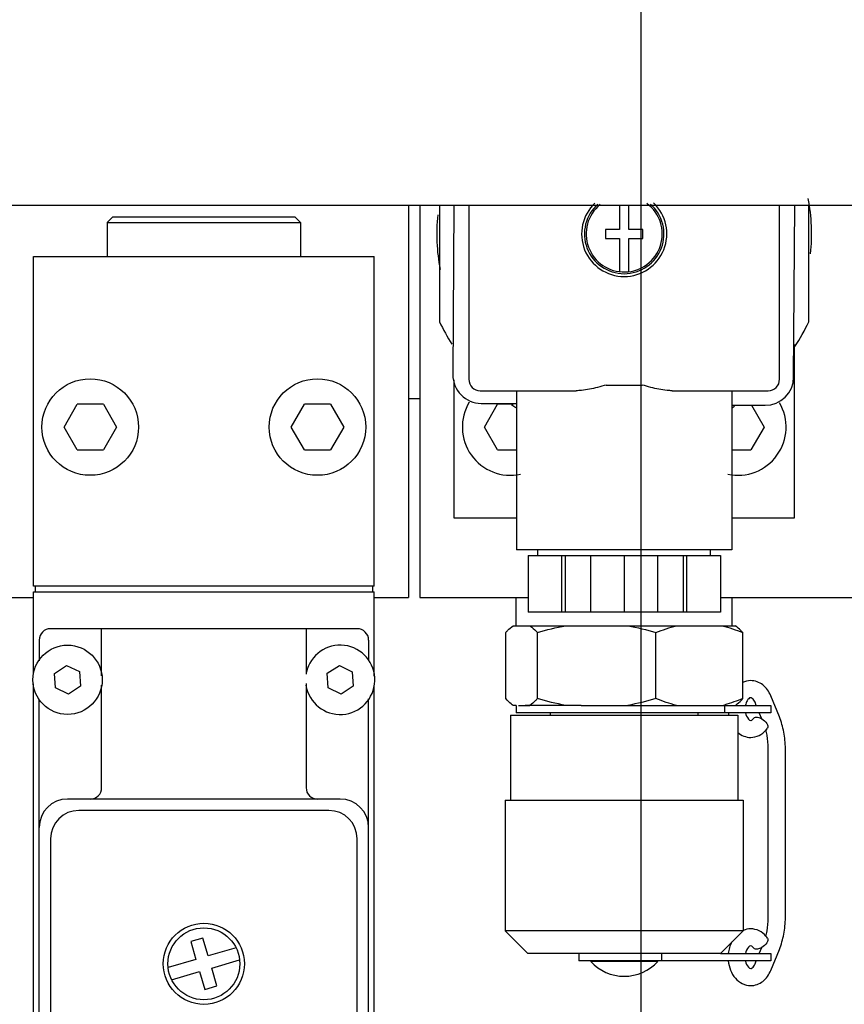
# Model space of a CAD drawing. Header units: millimetres. Extents: x 0 to 1189, y 0 to 841.
# Tile 115 of 118: x 611.76 to 615.39, y 626.11 to 630.44. Entities that reach past the tile are written whole.
import ezdxf

# ---------------------------------------------------------------- set-up
doc = ezdxf.new("R2010")
doc.units = ezdxf.units.MM
doc.header["$LTSCALE"] = 65.395
doc.linetypes.add('CENTER', pattern=[0.6, 0.375, -0.075, 0.075, -0.075])
for name, color, linetype in [('1907_161101_20_SIMPLE1_B_PBL269', 7, 'CONTINUOUS'), ('1907_161101_20_SIMPLE1_X_ABL268', 7, 'CONTINUOUS'), ('32007_060000_TLKS_KGS_ABL9', 7, 'CONTINUOUS'), ('32007_061000_TLKS_KGS_ABL10', 7, 'CONTINUOUS'), ('32007_484000_01_ABL128', 7, 'CONTINUOUS'), ('32097_030000_TLKS_V_ABL31', 7, 'CONTINUOUS'), ('32097_300000_TLKS_V_ABL122', 7, 'CONTINUOUS'), ('32097_400000_TLKS_V_ABL143', 7, 'CONTINUOUS'), ('34007_484300_01#AF1_ABL158', 7, 'CONTINUOUS'), ('34007_484300_01_AS01_ABL253', 7, 'CONTINUOUS'), ('34007_484300_01_AS01_P01_PBL254', 7, 'CONTINUOUS'), ('34007_484300_01_AS02_ABL229', 7, 'CONTINUOUS'), ('34007_484300_01_AS02_P01_PBL230', 7, 'CONTINUOUS'), ('34007_484300_01_AS05_ABL258', 7, 'CONTINUOUS'), ('34007_484300_01_AS05_P01_PBL259', 7, 'CONTINUOUS'), ('34007_484300_01_AS06_ABL200', 7, 'CONTINUOUS'), ('34007_484300_01_AS06_P01_PBL248', 7, 'CONTINUOUS'), ('34007_484300_01_AS06_P02_PBL246', 7, 'CONTINUOUS'), ('34007_484300_01_AS06_P06_PBL249', 7, 'CONTINUOUS'), ('34007_484300_01_AS06_P07_PBL251', 7, 'CONTINUOUS'), ('34007_484300_01_AS06_P09_PBL201', 7, 'CONTINUOUS'), ('34007_484300_01_AS06_P09_PBL204', 7, 'CONTINUOUS'), ('34007_484300_01_AS06_P11_PBL368', 7, 'CONTINUOUS'), ('34007_484300_01_AS06_P12_PBL247', 7, 'CONTINUOUS'), ('34007_484300_01_AS06_P13_PBL252', 7, 'CONTINUOUS'), ('34007_484300_01_AS07_ABL255', 7, 'CONTINUOUS'), ('new_view_1_VBL0', 7, 'CONTINUOUS')]:
    doc.layers.add(name, color=color, linetype=linetype)

# ---------------------------------------------------------------- blocks, each defined once
blk = doc.blocks.new('34007_484300_01_AS06_P09_PBL201', base_point=(611.975, 627.5375))
at = {"layer": '34007_484300_01_AS06_P09_PBL201', "color": 7, "linetype": 'CONTINUOUS'}
for p, q in [((611.9178, 627.565), (611.9702, 627.6008)), ((611.9702, 627.6008), (612.0275, 627.5733)), ((611.9225, 627.5017), (611.9178, 627.565)), ((612.0275, 627.5733), (612.0322, 627.51)), ((611.9798, 627.4742), (611.9225, 627.5017)), ((612.0322, 627.51), (611.9798, 627.4742))]:
    blk.add_line(p, q, dxfattribs=at)
blk.add_circle((611.975, 627.5375), 0.1525, dxfattribs=at)
blk = doc.blocks.new('34007_484300_01_AS06_P09_PBL204', base_point=(613.1281, 627.5375))
at = {"layer": '34007_484300_01_AS06_P09_PBL204', "color": 7, "linetype": 'CONTINUOUS'}
for p, q in [((613.1182, 627.566), (613.1713, 627.6009)), ((613.1713, 627.6009), (613.2281, 627.5724)), ((613.1219, 627.5026), (613.1182, 627.566)), ((613.2281, 627.5724), (613.2318, 627.509)), ((613.1787, 627.4741), (613.1219, 627.5026)), ((613.2318, 627.509), (613.1787, 627.4741))]:
    blk.add_line(p, q, dxfattribs=at)
blk.add_arc((613.175, 627.5375), 0.1525, 189.055, 167.3794, dxfattribs=at)
blk = doc.blocks.new('34007_484300_01_AS06_P02_PBL246', base_point=(612.575, 626.5375))
at = {"layer": '34007_484300_01_AS06_P02_PBL246', "color": 7, "linetype": 'CONTINUOUS'}
for p, q in [((611.825, 627.5609), (611.825, 627.925)), ((611.825, 627.925), (613.325, 627.925)), ((613.325, 627.5539), (613.325, 627.925)), ((611.825, 625.3552), (611.825, 627.52)), ((613.325, 625.3579), (613.325, 627.5129)), ((611.825, 625.15), (611.825, 625.3143)), ((613.325, 625.15), (613.325, 625.3171)), ((612.025, 625.15), (611.825, 625.15)), ((613.325, 625.15), (613.125, 625.15))]:
    blk.add_line(p, q, dxfattribs=at)
blk = doc.blocks.new('34007_484300_01_AS06_P12_PBL247', base_point=(612.575, 628.675))
at = {"layer": '34007_484300_01_AS06_P12_PBL247', "color": 7, "linetype": 'CONTINUOUS'}
for p, q in [((611.825, 627.95), (611.825, 629.4)), ((611.825, 629.4), (613.325, 629.4)), ((613.325, 627.95), (613.325, 629.4)), ((613.325, 627.95), (611.825, 627.95))]:
    blk.add_line(p, q, dxfattribs=at)
blk = doc.blocks.new('34007_484300_01_AS06_P01_PBL248', base_point=(612.575, 627.9375))
at = {"layer": '34007_484300_01_AS06_P01_PBL248', "color": 7, "linetype": 'CONTINUOUS'}
for p, q in [((611.8325, 627.95), (611.8325, 627.925)), ((613.3175, 627.95), (613.3175, 627.925))]:
    blk.add_line(p, q, dxfattribs=at)
blk = doc.blocks.new('34007_484300_01_AS06_P06_PBL249', base_point=(612.575, 626.4625))
at = {"layer": '34007_484300_01_AS06_P06_PBL249', "color": 7, "linetype": 'CONTINUOUS'}
for p, q in [((613.25, 627.7625), (611.9, 627.7625)), ((612.125, 627.555), (612.125, 627.7625)), ((613.025, 627.7625), (613.025, 627.5621)), ((611.85, 627.7125), (611.85, 627.6213)), ((613.3, 627.7125), (613.3, 627.6219)), ((612.125, 627.0625), (612.125, 627.5141)), ((613.025, 627.5211), (613.025, 627.0625)), ((611.85, 625.4215), (611.85, 627.4534)), ((613.3, 625.4212), (613.3, 627.4535)), ((613.175, 627.0125), (611.975, 627.0125)), ((611.975, 625.5625), (612.025, 625.5625)), ((613.125, 625.5625), (613.175, 625.5625)), ((611.85, 625.2125), (611.85, 625.2537)), ((613.3, 625.2125), (613.3, 625.2538)), ((611.9, 625.1625), (612.025, 625.1625)), ((613.125, 625.1625), (613.25, 625.1625))]:
    blk.add_line(p, q, dxfattribs=at)
for centre, radius, start, end in [((611.9, 627.7125), 0.05, 90, 180), ((613.25, 627.7125), 0.05, 0, 90), ((612.075, 627.0625), 0.05, 270, 360), ((613.075, 627.0625), 0.05, 180, 270), ((611.975, 626.8875), 0.125, 90, 180), ((613.175, 626.8875), 0.125, 0, 90), ((611.975, 625.6875), 0.125, 180, 270), ((613.175, 625.6875), 0.125, 270, 360), ((611.9, 625.2125), 0.05, 180, 270), ((613.25, 625.2125), 0.05, 270, 360)]:
    blk.add_arc(centre, radius, start, end, dxfattribs=at)
blk = doc.blocks.new('34007_484300_01_AS06_P07_PBL251', base_point=(612.575, 625.7))
at = {"layer": '34007_484300_01_AS06_P07_PBL251', "color": 7, "linetype": 'CONTINUOUS'}
for p, q in [((613.125, 626.9625), (612.025, 626.9625)), ((611.9, 626.8375), (611.9, 625.7375)), ((613.25, 625.7375), (613.25, 626.8375)), ((612.025, 625.0625), (612.025, 625.6125)), ((612.2259, 625.6125), (612.025, 625.6125)), ((613.125, 625.6125), (612.9241, 625.6125)), ((613.125, 625.0625), (613.125, 625.6125)), ((613.05, 624.9875), (612.1, 624.9875)), ((612.1175, 624.9875), (612.1175, 624.6875)), ((613.0325, 624.9875), (613.0325, 624.6875)), ((612.0525, 624.6875), (612.0525, 624.4499)), ((612.0525, 624.6875), (613.0975, 624.6875)), ((613.0975, 624.6875), (613.0975, 624.4506)), ((612.055, 624.4499), (612.055, 624.6075)), ((612.2738, 624.6075), (612.055, 624.6075)), ((612.2738, 624.6075), (612.2738, 624.45)), ((612.3588, 624.4501), (612.3588, 624.6075)), ((612.7941, 624.6075), (612.3588, 624.6075)), ((612.7941, 624.6075), (612.7941, 624.4504)), ((612.8788, 624.4504), (612.8788, 624.6075)), ((613.0953, 624.6075), (612.8788, 624.6075)), ((613.0953, 624.6075), (613.0953, 624.4506)), ((612.0987, 624.4375), (612.0525, 624.4499)), ((612.055, 624.4499), (612.0525, 624.4499)), ((612.9848, 624.4375), (612.0987, 624.4375)), ((612.3588, 624.4501), (612.2738, 624.4501)), ((612.8788, 624.4504), (612.7941, 624.4504)), ((613.0487, 624.4375), (612.9862, 624.4375)), ((613.0487, 624.4375), (613.0975, 624.4506)), ((613.0975, 624.4506), (613.0953, 624.4506))]:
    blk.add_line(p, q, dxfattribs=at)
blk.add_circle((612.575, 626.2875), 0.1787, dxfattribs=at)
for centre, radius, start, end in [((612.025, 626.8375), 0.125, 90, 180), ((613.125, 626.8375), 0.125, 0, 90), ((612.025, 625.7375), 0.125, 180, 270), ((613.125, 625.7375), 0.125, 270, 360), ((612.1, 625.0625), 0.075, 180, 270), ((613.05, 625.0625), 0.075, 270, 360)]:
    blk.add_arc(centre, radius, start, end, dxfattribs=at)
for points, knots in [([(612.575, 625.7375), (612.5584, 625.7296), (612.4934, 625.6986), (612.4278, 625.6684), (612.3777, 625.6491)], [0, 0, 0, 0, 0.254536, 1, 1, 1, 1]), ([(612.7723, 625.6491), (612.7559, 625.6554), (612.6893, 625.6829), (612.6242, 625.714), (612.575, 625.7375)], [0, 0, 0, 0, 0.243491, 1, 1, 1, 1]), ([(612.3777, 625.6491), (612.3646, 625.6441), (612.3157, 625.6265), (612.2641, 625.6125), (612.2259, 625.6125)], [0, 0, 0, 0, 0.267957, 1, 1, 1, 1]), ([(612.9241, 625.6125), (612.9121, 625.6125), (612.8598, 625.6176), (612.8098, 625.6347), (612.7723, 625.6491)], [0, 0, 0, 0, 0.230631, 1, 1, 1, 1])]:
    blk.add_open_spline(points, degree=3, knots=knots, dxfattribs=at)
for points in [[(612.1477, 624.4375), (612.1165, 624.4386), (612.0854, 624.4431), (612.055, 624.4499)], [(612.2738, 624.45), (612.2431, 624.4432), (612.2118, 624.4386), (612.1804, 624.4375)], [(612.5752, 624.4375), (612.5029, 624.4375), (612.4306, 624.4421), (612.3588, 624.4501)], [(612.7941, 624.4504), (612.7215, 624.4422), (612.6483, 624.4375), (612.5752, 624.4375)], [(612.9848, 624.4378), (612.9492, 624.438), (612.9135, 624.4427), (612.8788, 624.4504)], [(613.0479, 624.442), (613.027, 624.4392), (613.0059, 624.4377), (612.9848, 624.4378)], [(613.0953, 624.4506), (613.0797, 624.447), (613.0638, 624.4441), (613.0479, 624.442)]]:
    blk.add_open_spline(points, degree=3, dxfattribs=at)
blk = doc.blocks.new('34007_484300_01_AS06_P13_PBL252', base_point=(612.575, 629.4875))
at = {"layer": '34007_484300_01_AS06_P13_PBL252', "color": 7, "linetype": 'CONTINUOUS'}
for p, q in [((612.175, 629.575), (612.15, 629.55)), ((612.15, 629.55), (612.15, 629.4)), ((612.15, 629.55), (613, 629.55)), ((612.175, 629.575), (612.975, 629.575)), ((612.975, 629.575), (613, 629.55)), ((613, 629.55), (613, 629.4))]:
    blk.add_line(p, q, dxfattribs=at)
blk = doc.blocks.new('34007_484300_01_AS06_P11_PBL368', base_point=(612.575, 626.2875))
at = {"layer": '34007_484300_01_AS06_P11_PBL368', "color": 7, "linetype": 'CONTINUOUS'}
for p, q in [((612.571, 626.4009), (612.5173, 626.3852)), ((612.5173, 626.3852), (612.5403, 626.3065)), ((612.594, 626.3222), (612.571, 626.4009)), ((612.7167, 626.358), (612.594, 626.3222)), ((612.5403, 626.3065), (612.4176, 626.2707)), ((612.6097, 626.2685), (612.7324, 626.3043)), ((612.4333, 626.217), (612.556, 626.2528)), ((612.556, 626.2528), (612.579, 626.1741)), ((612.6327, 626.1898), (612.6097, 626.2685)), ((612.579, 626.1741), (612.6327, 626.1898))]:
    blk.add_line(p, q, dxfattribs=at)
blk.add_circle((612.575, 626.2875), 0.1583, dxfattribs=at)
blk = doc.blocks.new('34007_484300_01_AS06_ABL200', base_point=(612.5738, 627.0063))
at = {"layer": '34007_484300_01_AS06_P01_PBL248'}
blk.add_blockref('34007_484300_01_AS06_P01_PBL248', (612.575, 627.9375), dxfattribs=at)
at = {"layer": '34007_484300_01_AS06_P02_PBL246'}
blk.add_blockref('34007_484300_01_AS06_P02_PBL246', (612.575, 626.5375), dxfattribs=at)
at = {"layer": '34007_484300_01_AS06_P06_PBL249'}
blk.add_blockref('34007_484300_01_AS06_P06_PBL249', (612.575, 626.4625), dxfattribs=at)
at = {"layer": '34007_484300_01_AS06_P07_PBL251'}
blk.add_blockref('34007_484300_01_AS06_P07_PBL251', (612.575, 625.7), dxfattribs=at)
at = {"layer": '34007_484300_01_AS06_P09_PBL201'}
blk.add_blockref('34007_484300_01_AS06_P09_PBL201', (611.975, 627.5375), dxfattribs=at)
at = {"layer": '34007_484300_01_AS06_P09_PBL204'}
blk.add_blockref('34007_484300_01_AS06_P09_PBL204', (613.1281, 627.5375), dxfattribs=at)
at = {"layer": '34007_484300_01_AS06_P11_PBL368'}
blk.add_blockref('34007_484300_01_AS06_P11_PBL368', (612.575, 626.2875), dxfattribs=at)
at = {"layer": '34007_484300_01_AS06_P12_PBL247'}
blk.add_blockref('34007_484300_01_AS06_P12_PBL247', (612.575, 628.675), dxfattribs=at)
at = {"layer": '34007_484300_01_AS06_P13_PBL252'}
blk.add_blockref('34007_484300_01_AS06_P13_PBL252', (612.575, 629.4875), dxfattribs=at)
blk = doc.blocks.new('34007_484300_01_AS02_P01_PBL230', base_point=(611.575, 628.76368))
at = {"layer": '34007_484300_01_AS02_P01_PBL230', "color": 7, "linetype": 'CONTINUOUS'}
for p, q in [((609.675, 629.62735), (609.675, 627.9)), ((613.475, 629.62735), (613.475, 627.9)), ((609.675, 627.9), (610.15175, 627.9)), ((610.99825, 627.9), (611.825, 627.9)), ((613.325, 627.9), (613.475, 627.9))]:
    blk.add_line(p, q, dxfattribs=at)
blk = doc.blocks.new('34007_484300_01_AS02_ABL229', base_point=(611.575, 627.9093))
at = {"layer": '34007_484300_01_AS02_P01_PBL230'}
blk.add_blockref('34007_484300_01_AS02_P01_PBL230', (611.575, 628.7637), dxfattribs=at)
blk = doc.blocks.new('34007_484300_01_AS01_P01_PBL254', base_point=(616.425, 628.76368))
at = {"layer": '34007_484300_01_AS01_P01_PBL254', "color": 7, "linetype": 'CONTINUOUS'}
for p, q in [((613.525, 629.62735), (613.525, 627.9)), ((619.325, 629.62735), (619.325, 627.9)), ((613.525, 627.9), (614.00175, 627.9)), ((614.84825, 627.9), (616.00175, 627.9)), ((616.84825, 627.9), (617.675, 627.9)), ((619.175, 627.9), (619.325, 627.9))]:
    blk.add_line(p, q, dxfattribs=at)
blk = doc.blocks.new('34007_484300_01_AS01_AS01_P02_PBL262', base_point=(614.425, 626.84))
at = {"layer": '34007_484300_01_AS01_AS01_P02_PBL262', "color": 7, "linetype": 'CONTINUOUS'}
for p, q in [((613.925, 627.3825), (613.925, 627.0075)), ((613.925, 627.3825), (614.925, 627.3825)), ((614.925, 627.3825), (614.925, 627.0075)), ((613.901, 627.0075), (613.901, 626.4325)), ((613.901, 627.0075), (614.949, 627.0075)), ((614.949, 627.0075), (614.949, 626.4325)), ((614.001, 626.3325), (613.901, 626.4325)), ((614.949, 626.4325), (613.901, 626.4325)), ((614.849, 626.3325), (614.949, 626.4325)), ((614.849, 626.3325), (614.001, 626.3325)), ((614.5726, 626.2975), (614.2774, 626.2975)), ((614.325, 626.3), (614.325, 626.2975)), ((614.525, 626.3), (614.525, 626.2975))]:
    blk.add_line(p, q, dxfattribs=at)
blk.add_arc((614.425, 626.4325), 0.2, 222.454, 317.5459, dxfattribs=at)
blk = doc.blocks.new('34007_484300_01_AS01_AS01_P01_PBL263', base_point=(614.425, 627.6413))
at = {"layer": '34007_484300_01_AS01_AS01_P01_PBL263', "color": 7, "linetype": 'CONTINUOUS'}
for p, q in [((613.95, 627.775), (613.95, 627.9)), ((614.9, 627.775), (614.9, 627.9)), ((613.9366, 627.775), (614.9134, 627.775)), ((613.9034, 627.4546), (613.9034, 627.7454)), ((614.0432, 627.4546), (614.0432, 627.7454)), ((614.5648, 627.4546), (614.5648, 627.7454)), ((614.9466, 627.4546), (614.9466, 627.7454)), ((613.95, 627.425), (613.9366, 627.425)), ((614.2361, 627.425), (613.9894, 627.425)), ((614.3569, 627.425), (614.6995, 627.425)), ((614.8074, 627.425), (614.9116, 627.425)), ((614.1, 627.3825), (614.1, 627.3925)), ((614.75, 627.3825), (614.75, 627.3925))]:
    blk.add_line(p, q, dxfattribs=at)
blk.add_arc((614.7374, 627.9253), 0.5141, 283.3286, 284.6316, dxfattribs=at)
for points, knots in [([(613.9034, 627.7454), (613.9061, 627.7483), (613.9162, 627.7592), (613.9275, 627.7691), (613.9366, 627.775)], [0, 0, 0, 0, 0.269295, 1, 1, 1, 1]), ([(614.01, 627.775), (614.0128, 627.7731), (614.0249, 627.7644), (614.0355, 627.7539), (614.0432, 627.7454)], [0, 0, 0, 0, 0.230893, 1, 1, 1, 1]), ([(614.9466, 627.7454), (614.9439, 627.7483), (614.9338, 627.7592), (614.9225, 627.7691), (614.9134, 627.775)], [0, 0, 0, 0, 0.269295, 1, 1, 1, 1]), ([(613.9366, 627.425), (613.9337, 627.4269), (613.9216, 627.4356), (613.911, 627.4461), (613.9034, 627.4546)], [0, 0, 0, 0, 0.230893, 1, 1, 1, 1]), ([(614.0432, 627.4546), (614.0405, 627.4517), (614.0303, 627.4408), (614.0191, 627.4309), (614.01, 627.425)], [0, 0, 0, 0, 0.269295, 1, 1, 1, 1]), ([(614.9134, 627.425), (614.9163, 627.4269), (614.9284, 627.4356), (614.939, 627.4461), (614.9466, 627.4546)], [0, 0, 0, 0, 0.230893, 1, 1, 1, 1])]:
    blk.add_open_spline(points, degree=3, knots=knots, dxfattribs=at)
for points in [[(614.0432, 627.7454), (614.0838, 627.7575), (614.1252, 627.7677), (614.1671, 627.775)], [(614.4409, 627.775), (614.4827, 627.7677), (614.5241, 627.7575), (614.5648, 627.7454)], [(614.5648, 627.7454), (614.5942, 627.7574), (614.6245, 627.7677), (614.6555, 627.775)], [(614.8559, 627.775), (614.8869, 627.7677), (614.9172, 627.7574), (614.9466, 627.7454)], [(614.1671, 627.425), (614.1252, 627.4323), (614.0838, 627.4425), (614.0432, 627.4546)], [(614.5648, 627.4546), (614.5241, 627.4425), (614.4827, 627.4323), (614.4409, 627.425)], [(614.6555, 627.425), (614.6245, 627.4323), (614.5942, 627.4426), (614.5648, 627.4546)], [(614.9466, 627.4546), (614.9208, 627.4441), (614.8943, 627.4349), (614.8672, 627.4278)]]:
    blk.add_open_spline(points, degree=3, dxfattribs=at)
blk = doc.blocks.new('34007_484300_01_AS01_AS01_P04_PBL264', base_point=(614.51, 627.4088))
at = {"layer": '34007_484300_01_AS01_AS01_P04_PBL264', "color": 7, "linetype": 'CONTINUOUS'}
for p, q in [((613.95, 627.425), (613.95, 627.3925)), ((613.9599, 627.425), (614.01, 627.425)), ((614.2361, 627.425), (614.3569, 627.425)), ((614.6995, 627.425), (614.8074, 627.425)), ((614.868, 627.3925), (614.868, 627.425)), ((614.9134, 627.425), (615.07, 627.425)), ((615.07, 627.425), (615.07, 627.3925)), ((615.07, 627.3925), (613.95, 627.3925))]:
    blk.add_line(p, q, dxfattribs=at)
blk = doc.blocks.new('34007_484300_01_AS01_AS01_P05_PBL266', base_point=(614.6475, 626.3162))
at = {"layer": '34007_484300_01_AS01_AS01_P05_PBL266', "color": 7, "linetype": 'CONTINUOUS'}
for p, q in [((614.225, 626.3325), (614.225, 626.3)), ((614.5908, 626.3), (614.5908, 626.3325)), ((614.849, 626.3325), (615.07, 626.3325)), ((615.07, 626.3325), (615.07, 626.3)), ((615.07, 626.3), (614.225, 626.3))]:
    blk.add_line(p, q, dxfattribs=at)
blk = doc.blocks.new('34007_484300_01_AS01_AS01_P06_PBL270', base_point=(615.0088, 626.8625))
at = {"layer": '34007_484300_01_AS01_AS01_P06_PBL270', "color": 7, "linetype": 'CONTINUOUS'}
for p, q in [((615.1078, 627.3745), (615.0701, 627.4667)), ((615.0061, 627.425), (615.0007, 627.4383)), ((615.0305, 627.3654), (615.0194, 627.3925)), ((615.0592, 626.4897), (615.0592, 627.2353)), ((615.1342, 626.4897), (615.1342, 627.2353)), ((615.0194, 626.3325), (615.0305, 626.3597)), ((615.0701, 626.2583), (615.1078, 626.3505)), ((615.0007, 626.2867), (615.0061, 626.3))]:
    blk.add_line(p, q, dxfattribs=at)
for centre, radius, start, end in [((615.0405, 627.4085), 0.158, 185.8849, 189.5164), ((614.7689, 627.2392), 0.29, 10.7042, 15.6582), ((614.9633, 627.3909), 0.1138, 318.9721, 324.7665), ((614.7485, 627.2355), 0.3107, 359.9604, 10.6655), ((614.7484, 627.2355), 0.3859, 359.9704, 10.6755), ((614.7485, 626.4895), 0.3107, 349.3345, 0.0396), ((614.7484, 626.4895), 0.3859, 349.3245, 0.0296), ((614.9834, 626.3545), 0.087, 113.3629, 113.8303), ((614.769, 626.4858), 0.29, 344.3205, 349.2961), ((614.9632, 626.3341), 0.1138, 35.2336, 41.0044)]:
    blk.add_arc(centre, radius, start, end, dxfattribs=at)
for points in [[(614.9818, 627.5337), (614.9697, 627.5337), (614.9573, 627.5309), (614.9464, 627.5257)], [(615.1276, 627.307), (615.1232, 627.33), (615.1166, 627.3528), (615.1078, 627.3745)], [(614.9248, 627.3059), (614.9402, 627.2925), (614.9615, 627.2837), (614.9819, 627.2838)], [(614.9818, 626.4412), (614.9706, 626.4412), (614.9592, 626.4388), (614.9489, 626.4344)], [(615.1078, 626.3505), (615.1166, 626.3722), (615.1232, 626.395), (615.1276, 626.418)], [(614.8979, 626.3837), (614.89, 626.3679), (614.8851, 626.3504), (614.8833, 626.3328)]]:
    blk.add_open_spline(points, degree=3, dxfattribs=at)
for points, knots in [([(615.0701, 627.4667), (615.0626, 627.4851), (615.04, 627.5189), (615.0006, 627.5338), (614.9818, 627.5337)], [0, 0, 0, 0, 0.51381, 1, 1, 1, 1]), ([(614.9818, 627.4588), (614.975, 627.4586), (614.9647, 627.4447), (614.9605, 627.4323), (614.9591, 627.4254)], [0, 0, 0, 0, 0.492523, 1, 1, 1, 1]), ([(615.0007, 627.4383), (614.9981, 627.4448), (614.9933, 627.4533), (614.9844, 627.4588), (614.9818, 627.4588)], [0, 0, 0, 0, 0.730139, 1, 1, 1, 1]), ([(614.9591, 627.3924), (614.9611, 627.3823), (614.9659, 627.3689), (614.9781, 627.3588), (614.9818, 627.3587)], [0, 0, 0, 0, 0.730718, 1, 1, 1, 1]), ([(614.995, 627.3685), (614.9968, 627.371), (615.0012, 627.3731), (615.0056, 627.3734), (615.0068, 627.3734)], [0, 0, 0, 0, 0.705414, 1, 1, 1, 1]), ([(615.0068, 627.3734), (615.0087, 627.3734), (615.017, 627.3725), (615.025, 627.3692), (615.0306, 627.3659)], [0, 0, 0, 0, 0.217091, 1, 1, 1, 1]), ([(614.9818, 627.3587), (614.9825, 627.3587), (614.988, 627.3597), (614.9921, 627.3645), (614.995, 627.3685)], [0, 0, 0, 0, 0.113115, 1, 1, 1, 1]), ([(615.0306, 627.3659), (615.0396, 627.3607), (615.0528, 627.3509), (615.06, 627.3306), (615.0562, 627.3252)], [0, 0, 0, 0, 0.61122, 1, 1, 1, 1]), ([(614.9819, 627.2838), (614.9944, 627.2838), (615.0202, 627.29), (615.0406, 627.3065), (615.0491, 627.3162)], [0, 0, 0, 0, 0.494415, 1, 1, 1, 1]), ([(615.0491, 626.4088), (615.0407, 626.4185), (615.0203, 626.435), (614.9944, 626.4413), (614.9818, 626.4412)], [0, 0, 0, 0, 0.505582, 1, 1, 1, 1]), ([(615.0562, 626.3998), (615.06, 626.3944), (615.0528, 626.3741), (615.0396, 626.3643), (615.0306, 626.3591)], [0, 0, 0, 0, 0.38877, 1, 1, 1, 1]), ([(614.9818, 626.3663), (614.9781, 626.3662), (614.9659, 626.3561), (614.9611, 626.3427), (614.9591, 626.3326)], [0, 0, 0, 0, 0.269262, 1, 1, 1, 1]), ([(614.995, 626.3565), (614.9936, 626.3584), (614.9901, 626.3625), (614.9851, 626.3663), (614.9818, 626.3663)], [0, 0, 0, 0, 0.423793, 1, 1, 1, 1]), ([(615.0068, 626.3516), (615.0056, 626.3516), (615.0012, 626.3519), (614.9968, 626.354), (614.995, 626.3565)], [0, 0, 0, 0, 0.294586, 1, 1, 1, 1]), ([(615.0306, 626.3591), (615.0286, 626.3579), (615.0212, 626.3542), (615.0129, 626.3516), (615.0068, 626.3516)], [0, 0, 0, 0, 0.279477, 1, 1, 1, 1]), ([(614.8833, 626.3), (614.8861, 626.2727), (614.9011, 626.2317), (614.9433, 626.1976), (614.9692, 626.1912), (614.9819, 626.1913)], [0, 0, 0, 0, 0.516959, 0.761189, 1, 1, 1, 1]), ([(614.9591, 626.2996), (614.9612, 626.2896), (614.966, 626.2762), (614.9781, 626.2663), (614.9818, 626.2662)], [0, 0, 0, 0, 0.730951, 1, 1, 1, 1]), ([(614.9818, 626.2662), (614.9844, 626.2662), (614.9933, 626.2717), (614.9981, 626.2802), (615.0007, 626.2867)], [0, 0, 0, 0, 0.269907, 1, 1, 1, 1]), ([(614.9819, 626.1913), (615.0007, 626.1913), (615.04, 626.2062), (615.0626, 626.2399), (615.0701, 626.2583)], [0, 0, 0, 0, 0.486189, 1, 1, 1, 1])]:
    blk.add_open_spline(points, degree=3, knots=knots, dxfattribs=at)
blk = doc.blocks.new('34007_484300_01_AS01_AS01_ABL261', base_point=(614.5176, 627.0456))
at = {"layer": '34007_484300_01_AS01_AS01_P01_PBL263'}
blk.add_blockref('34007_484300_01_AS01_AS01_P01_PBL263', (614.425, 627.6413), dxfattribs=at)
at = {"layer": '34007_484300_01_AS01_AS01_P02_PBL262'}
blk.add_blockref('34007_484300_01_AS01_AS01_P02_PBL262', (614.425, 626.84), dxfattribs=at)
at = {"layer": '34007_484300_01_AS01_AS01_P04_PBL264'}
blk.add_blockref('34007_484300_01_AS01_AS01_P04_PBL264', (614.51, 627.4088), dxfattribs=at)
at = {"layer": '34007_484300_01_AS01_AS01_P05_PBL266'}
blk.add_blockref('34007_484300_01_AS01_AS01_P05_PBL266', (614.6475, 626.3162), dxfattribs=at)
at = {"layer": '34007_484300_01_AS01_AS01_P06_PBL270'}
blk.add_blockref('34007_484300_01_AS01_AS01_P06_PBL270', (615.0088, 626.8625), dxfattribs=at)
blk = doc.blocks.new('34007_484300_01_AS01_ABL253', base_point=(616.425, 627.9093))
at = {"layer": '34007_484300_01_AS01_AS01_ABL261'}
blk.add_blockref('34007_484300_01_AS01_AS01_ABL261', (614.5176, 627.0456), dxfattribs=at)
at = {"layer": '34007_484300_01_AS01_P01_PBL254'}
blk.add_blockref('34007_484300_01_AS01_P01_PBL254', (616.425, 628.7637), dxfattribs=at)
blk = doc.blocks.new('34007_484300_01_AS07_AS01_P05_PBL257', base_point=(614.425, 629.1819))
at = {"layer": '34007_484300_01_AS07_AS01_P05_PBL257', "color": 7, "linetype": 'CONTINUOUS'}
for p, q in [((613.6125, 629.6273), (613.6125, 629.1129)), ((615.2375, 629.1129), (615.2375, 629.6273))]:
    blk.add_line(p, q, dxfattribs=at)
for start, end in [(205.4744, 212.6149), (326.6079, 334.5256), (236.6079, 238.0267), (301.9733, 302.6149)]:
    blk.add_arc((614.425, 629.5), 0.9, start, end, dxfattribs=at)
blk = doc.blocks.new('34007_484300_01_AS07_AS01_P01_PBL260', base_point=(614.425, 628.8731))
at = {"layer": '34007_484300_01_AS07_AS01_P01_PBL260', "color": 7, "linetype": 'CONTINUOUS'}
for p, q in [((613.7413, 629.6273), (613.7413, 628.86)), ((615.1087, 628.86), (615.1087, 629.6273)), ((613.7912, 628.81), (614.2132, 628.81)), ((613.9515, 628.81), (613.9515, 628.11)), ((614.3456, 628.835), (614.5044, 628.835)), ((614.6368, 628.81), (615.0588, 628.81)), ((614.8985, 628.81), (614.8985, 628.11)), ((614.8985, 628.11), (613.9515, 628.11))]:
    blk.add_line(p, q, dxfattribs=at)
for centre, radius, start, end in [((614.425, 629.5), 0.1875, 133.4701, 46.5715), ((613.7912, 628.86), 0.05, 180, 270), ((615.0588, 628.86), 0.05, 270, 360)]:
    blk.add_arc(centre, radius, start, end, dxfattribs=at)
for points, knots in [([(614.3082, 628.8246), (614.2846, 628.8186), (614.2531, 628.8119), (614.221, 628.81), (614.2132, 628.81)], [0, 0, 0, 0, 0.757992, 1, 1, 1, 1]), ([(614.6368, 628.81), (614.629, 628.81), (614.5969, 628.8119), (614.5654, 628.8186), (614.5418, 628.8246)], [0, 0, 0, 0, 0.242008, 1, 1, 1, 1])]:
    blk.add_open_spline(points, degree=3, knots=knots, dxfattribs=at)
for points in [[(614.3456, 628.835), (614.3332, 628.8313), (614.3207, 628.8278), (614.3082, 628.8246)], [(614.5418, 628.8246), (614.5293, 628.8278), (614.5168, 628.8313), (614.5044, 628.835)]]:
    blk.add_open_spline(points, degree=3, dxfattribs=at)
blk = doc.blocks.new('34007_484300_01_AS07_AS01_P02_PBL265', base_point=(614.425, 627.9725))
at = {"layer": '34007_484300_01_AS07_AS01_P02_PBL265', "color": 7, "linetype": 'CONTINUOUS'}
for p, q in [((614.045, 628.085), (614.045, 628.11)), ((614.805, 628.085), (614.805, 628.11)), ((614.0018, 628.085), (614.0018, 627.835)), ((614.0018, 628.085), (614.8483, 628.085)), ((614.1489, 628.085), (614.1489, 627.835)), ((614.1653, 628.085), (614.1653, 627.835)), ((614.2778, 627.835), (614.2778, 628.085)), ((614.425, 628.085), (614.425, 627.835)), ((614.5722, 628.085), (614.5722, 627.835)), ((614.6847, 628.085), (614.6847, 627.835)), ((614.7011, 627.835), (614.7011, 628.085)), ((614.8483, 628.085), (614.8483, 627.835)), ((614.8483, 627.835), (614.0018, 627.835))]:
    blk.add_line(p, q, dxfattribs=at)
blk = doc.blocks.new('34007_484300_01_AS07_AS01_P03_PBL267', base_point=(614.422, 629.484))
at = {"layer": '34007_484300_01_AS07_AS01_P03_PBL267', "color": 7, "linetype": 'CONTINUOUS'}
for p, q in [((614.405, 629.6273), (614.405, 629.52)), ((614.445, 629.52), (614.445, 629.6273)), ((614.3425, 629.52), (614.3425, 629.48)), ((614.405, 629.52), (614.3425, 629.52)), ((614.5075, 629.52), (614.445, 629.52)), ((614.5075, 629.48), (614.5075, 629.52)), ((614.3425, 629.48), (614.405, 629.48)), ((614.405, 629.48), (614.405, 629.3337)), ((614.445, 629.3337), (614.445, 629.48)), ((614.445, 629.48), (614.5075, 629.48))]:
    blk.add_line(p, q, dxfattribs=at)
blk.add_arc((614.425, 629.5), 0.1675, 129.3793, 53.2663, dxfattribs=at)
blk = doc.blocks.new('34007_484300_01_AS07_AS01_P06_PBL325', base_point=(614.4234, 629.1866))
at = {"layer": '34007_484300_01_AS07_AS01_P06_PBL325', "color": 7, "linetype": 'CONTINUOUS'}
for p, q in [((613.6758, 629.6273), (613.6709, 628.88)), ((615.1708, 628.87), (615.1759, 629.6273)), ((613.795, 628.7542), (613.9515, 628.7531)), ((614.8985, 628.7468), (615.045, 628.7459))]:
    blk.add_line(p, q, dxfattribs=at)
for centre, start, end in [((613.7959, 628.8792), 179.6204, 269.6204), ((615.0458, 628.8709), 269.6204, 359.6204)]:
    blk.add_arc(centre, 0.125, start, end, dxfattribs=at)
blk = doc.blocks.new('34007_484300_01_AS07_AS01_P04_PBL1758', base_point=(614.425, 629.6315))
at = {"layer": '34007_484300_01_AS07_AS01_P04_PBL1758', "color": 7, "linetype": 'CONTINUOUS'}
blk.add_arc((614.425, 629.5), 0.175, 131.2628, 48.736, dxfattribs=at)
blk = doc.blocks.new('34007_484300_01_AS07_AS01_ABL256', base_point=(614.425, 628.7356))
at = {"layer": '34007_484300_01_AS07_AS01_P01_PBL260'}
blk.add_blockref('34007_484300_01_AS07_AS01_P01_PBL260', (614.425, 628.8731), dxfattribs=at)
at = {"layer": '34007_484300_01_AS07_AS01_P02_PBL265'}
blk.add_blockref('34007_484300_01_AS07_AS01_P02_PBL265', (614.425, 627.9725), dxfattribs=at)
at = {"layer": '34007_484300_01_AS07_AS01_P03_PBL267'}
blk.add_blockref('34007_484300_01_AS07_AS01_P03_PBL267', (614.422, 629.484), dxfattribs=at)
at = {"layer": '34007_484300_01_AS07_AS01_P04_PBL1758'}
blk.add_blockref('34007_484300_01_AS07_AS01_P04_PBL1758', (614.425, 629.6315), dxfattribs=at)
at = {"layer": '34007_484300_01_AS07_AS01_P05_PBL257'}
blk.add_blockref('34007_484300_01_AS07_AS01_P05_PBL257', (614.425, 629.1819), dxfattribs=at)
at = {"layer": '34007_484300_01_AS07_AS01_P06_PBL325'}
blk.add_blockref('34007_484300_01_AS07_AS01_P06_PBL325', (614.4234, 629.1866), dxfattribs=at)
blk = doc.blocks.new('34007_484300_01_AS07_P01_PBL1757', base_point=(614.4248, 629.5))
at = {"layer": '34007_484300_01_AS07_P01_PBL1757', "color": 7, "linetype": 'CONTINUOUS'}
for start, end in [(353.9296, 10.8975), (174.164, 190.8975)]:
    blk.add_arc((614.425, 629.5), 0.825, start, end, dxfattribs=at)
blk = doc.blocks.new('34007_484300_01_AS07_ABL255', base_point=(614.4248, 628.7455))
at = {"layer": '34007_484300_01_AS07_AS01_ABL256'}
blk.add_blockref('34007_484300_01_AS07_AS01_ABL256', (614.425, 628.7356), dxfattribs=at)
at = {"layer": '34007_484300_01_AS07_P01_PBL1757'}
blk.add_blockref('34007_484300_01_AS07_P01_PBL1757', (614.4248, 629.5), dxfattribs=at)
blk = doc.blocks.new('34007_484300_01_AS05_P01_PBL259', base_point=(614.425, 628.6314))
at = {"layer": '34007_484300_01_AS05_P01_PBL259', "color": 7, "linetype": 'CONTINUOUS'}
for p, q in [((615.175, 628.25), (615.175, 629.0128)), ((613.675, 628.8585), (613.675, 628.25)), ((613.675, 628.25), (613.9515, 628.25)), ((614.8985, 628.25), (615.175, 628.25))]:
    blk.add_line(p, q, dxfattribs=at)
blk = doc.blocks.new('34007_484300_01_AS05_AS01_P01_PBL354', base_point=(613.9402, 628.6008))
at = {"layer": '34007_484300_01_AS05_AS01_P01_PBL354', "color": 7, "linetype": 'CONTINUOUS'}
for p, q in [((613.8095, 628.65), (613.8673, 628.75)), ((613.9378, 628.75), (613.8673, 628.75)), ((613.8673, 628.55), (613.8095, 628.65)), ((613.8673, 628.55), (613.9515, 628.55))]:
    blk.add_line(p, q, dxfattribs=at)
blk.add_arc((613.925, 628.65), 0.2125, 148.9287, 281.8354, dxfattribs=at)
blk = doc.blocks.new('34007_484300_01_AS05_AS01_ABL353', base_point=(613.9402, 628.6008))
at = {"layer": '34007_484300_01_AS05_AS01_P01_PBL354'}
blk.add_blockref('34007_484300_01_AS05_AS01_P01_PBL354', (613.9402, 628.6008), dxfattribs=at)
blk = doc.blocks.new('34007_484300_01_AS05_AS01_P01_PBL356', base_point=(614.9949, 628.5996))
at = {"layer": '34007_484300_01_AS05_AS01_P01_PBL356', "color": 7, "linetype": 'CONTINUOUS'}
for p, q in [((614.9849, 628.7463), (615.0405, 628.65)), ((615.0405, 628.65), (614.9827, 628.55)), ((614.8985, 628.55), (614.9827, 628.55))]:
    blk.add_line(p, q, dxfattribs=at)
blk.add_arc((614.925, 628.65), 0.2125, 258.1646, 30.3162, dxfattribs=at)
blk = doc.blocks.new('34007_484300_01_AS05_AS01_ABL355', base_point=(614.9949, 628.5996))
at = {"layer": '34007_484300_01_AS05_AS01_P01_PBL356'}
blk.add_blockref('34007_484300_01_AS05_AS01_P01_PBL356', (614.9949, 628.5996), dxfattribs=at)
blk = doc.blocks.new('34007_484300_01_AS05_ABL258', base_point=(614.425, 628.6314))
at = {"layer": '34007_484300_01_AS05_AS01_ABL353'}
blk.add_blockref('34007_484300_01_AS05_AS01_ABL353', (613.9402, 628.6008), dxfattribs=at)
at = {"layer": '34007_484300_01_AS05_AS01_ABL355'}
blk.add_blockref('34007_484300_01_AS05_AS01_ABL355', (614.9949, 628.5996), dxfattribs=at)
at = {"layer": '34007_484300_01_AS05_P01_PBL259'}
blk.add_blockref('34007_484300_01_AS05_P01_PBL259', (614.425, 628.6314), dxfattribs=at)
blk = doc.blocks.new('34007_484300_01_AS05_AS01_P01_PBL350', base_point=(612.075, 628.65))
at = {"layer": '34007_484300_01_AS05_AS01_P01_PBL350', "color": 7, "linetype": 'CONTINUOUS'}
for p, q in [((611.9595, 628.65), (612.0173, 628.75)), ((612.1327, 628.75), (612.0173, 628.75)), ((612.1327, 628.75), (612.1905, 628.65)), ((612.0173, 628.55), (611.9595, 628.65)), ((612.1905, 628.65), (612.1327, 628.55)), ((612.0173, 628.55), (612.1327, 628.55))]:
    blk.add_line(p, q, dxfattribs=at)
blk.add_circle((612.075, 628.65), 0.2125, dxfattribs=at)
blk = doc.blocks.new('34007_484300_01_AS05_AS01_ABL349', base_point=(612.075, 628.65))
at = {"layer": '34007_484300_01_AS05_AS01_P01_PBL350'}
blk.add_blockref('34007_484300_01_AS05_AS01_P01_PBL350', (612.075, 628.65), dxfattribs=at)
blk = doc.blocks.new('34007_484300_01_AS05_AS01_P01_PBL352', base_point=(613.075, 628.65))
at = {"layer": '34007_484300_01_AS05_AS01_P01_PBL352', "color": 7, "linetype": 'CONTINUOUS'}
for p, q in [((612.9595, 628.65), (613.0173, 628.75)), ((613.1327, 628.75), (613.0173, 628.75)), ((613.1327, 628.75), (613.1905, 628.65)), ((613.0173, 628.55), (612.9595, 628.65)), ((613.1905, 628.65), (613.1327, 628.55)), ((613.0173, 628.55), (613.1327, 628.55))]:
    blk.add_line(p, q, dxfattribs=at)
blk.add_circle((613.075, 628.65), 0.2125, dxfattribs=at)
blk = doc.blocks.new('34007_484300_01_AS05_AS01_ABL351', base_point=(613.075, 628.65))
at = {"layer": '34007_484300_01_AS05_AS01_P01_PBL352'}
blk.add_blockref('34007_484300_01_AS05_AS01_P01_PBL352', (613.075, 628.65), dxfattribs=at)
blk = doc.blocks.new('34007_484300_01#AF1_ABL158', base_point=(614.5, 627.0467))
at = {"layer": '34007_484300_01_AS01_ABL253'}
blk.add_blockref('34007_484300_01_AS01_ABL253', (616.425, 627.9093), dxfattribs=at)
at = {"layer": '34007_484300_01_AS02_ABL229'}
blk.add_blockref('34007_484300_01_AS02_ABL229', (611.575, 627.9093), dxfattribs=at)
at = {"layer": '34007_484300_01_AS05_ABL258'}
blk.add_blockref('34007_484300_01_AS05_ABL258', (614.425, 628.6314), dxfattribs=at)
at = {"layer": '34007_484300_01_AS05_AS01_ABL349'}
blk.add_blockref('34007_484300_01_AS05_AS01_ABL349', (612.075, 628.65), dxfattribs=at)
at = {"layer": '34007_484300_01_AS05_AS01_ABL351'}
blk.add_blockref('34007_484300_01_AS05_AS01_ABL351', (613.075, 628.65), dxfattribs=at)
at = {"layer": '34007_484300_01_AS06_ABL200'}
blk.add_blockref('34007_484300_01_AS06_ABL200', (612.5738, 627.0063), dxfattribs=at)
at = {"layer": '34007_484300_01_AS07_ABL255'}
blk.add_blockref('34007_484300_01_AS07_ABL255', (614.4248, 628.7455), dxfattribs=at)
blk = doc.blocks.new('32007_484000_01_ABL128', base_point=(614.5, 628.6938))
at = {"layer": '34007_484300_01#AF1_ABL158'}
blk.add_blockref('34007_484300_01#AF1_ABL158', (614.5, 627.0467), dxfattribs=at)
blk = doc.blocks.new('32007_061000_TLKS_KGS_ABL10', base_point=(578.6184, 628.375))
at = {"layer": '32007_484000_01_ABL128'}
blk.add_blockref('32007_484000_01_ABL128', (614.5, 628.6938), dxfattribs=at)
blk = doc.blocks.new('32007_060000_TLKS_KGS_ABL9', base_point=(578.6184, 628.375))
at = {"layer": '32007_061000_TLKS_KGS_ABL10'}
blk.add_blockref('32007_061000_TLKS_KGS_ABL10', (578.6184, 628.375), dxfattribs=at)
blk = doc.blocks.new('34007_390700_01_SIMPLE1_T1_X_PBL137', base_point=(614.5, 628.6871))
at = {"layer": '34007_390700_01_SIMPLE1_T1_X_PBL137', "color": 7, "linetype": 'CONTINUOUS'}
blk.add_line((594.0497, 629.6273), (634.95, 629.6273), dxfattribs=at)
blk = doc.blocks.new('34007_390700_01_SIMPLE1_X#AF0_ABL123', base_point=(694.0173, 644.9021))
at = {"layer": '34007_390700_01_SIMPLE1_T1_X_PBL137'}
blk.add_blockref('34007_390700_01_SIMPLE1_T1_X_PBL137', (614.5, 628.6871), dxfattribs=at)
blk = doc.blocks.new('32097_300000_TLKS_V_ABL122', base_point=(694.0173, 644.9021))
at = {"layer": '34007_390700_01_SIMPLE1_X#AF0_ABL123'}
blk.add_blockref('34007_390700_01_SIMPLE1_X#AF0_ABL123', (694.0173, 644.9021), dxfattribs=at)
blk = doc.blocks.new('32097_481000_02_SIMPLE1_T1_X_PBL145', base_point=(704.4645, 640.4422))
at = {"layer": '32097_481000_02_SIMPLE1_T1_X_PBL145', "color": 7, "linetype": 'CONTINUOUS'}
blk.add_line((613.475, 628.775), (613.525, 628.775), dxfattribs=at)
blk.add_line((613.475, 628.775), (613.525, 628.775), dxfattribs=at)
blk = doc.blocks.new('32097_481000_02_SIMPLE1_X_ABL144', base_point=(704.4645, 640.4422))
at = {"layer": '32097_481000_02_SIMPLE1_T1_X_PBL145'}
blk.add_blockref('32097_481000_02_SIMPLE1_T1_X_PBL145', (704.4645, 640.4422), dxfattribs=at)
blk = doc.blocks.new('32097_400000_TLKS_V_ABL143', base_point=(704.4645, 640.4422))
at = {"layer": '32097_481000_02_SIMPLE1_X_ABL144'}
blk.add_blockref('32097_481000_02_SIMPLE1_X_ABL144', (704.4645, 640.4422), dxfattribs=at)
blk = doc.blocks.new('32097_030000_TLKS_V_ABL31', base_point=(716.6, 640.9375))
at = {"layer": '32097_300000_TLKS_V_ABL122'}
blk.add_blockref('32097_300000_TLKS_V_ABL122', (694.0173, 644.9021), dxfattribs=at)
at = {"layer": '32097_400000_TLKS_V_ABL143'}
blk.add_blockref('32097_400000_TLKS_V_ABL143', (704.4645, 640.4422), dxfattribs=at)
blk = doc.blocks.new('32097_000000_TLKS_MARKETING_ABL1', base_point=(710.175, 640.9375))
at = {"layer": '32007_060000_TLKS_KGS_ABL9'}
blk.add_blockref('32007_060000_TLKS_KGS_ABL9', (578.6184, 628.375), dxfattribs=at)
at = {"layer": '32097_030000_TLKS_V_ABL31'}
blk.add_blockref('32097_030000_TLKS_V_ABL31', (716.6, 640.9375), dxfattribs=at)
blk = doc.blocks.new('1907_161101_20_SIMPLE1_B_PBL269', base_point=(614.5, 652.2764))
at = {"layer": '1907_161101_20_SIMPLE1_B_PBL269', "color": 2, "linetype": 'CENTER'}
blk.add_line((614.5, 583.8398), (614.5, 720.7129), dxfattribs=at)
blk = doc.blocks.new('1907_161101_20_SIMPLE1_X_ABL268', base_point=(614.5, 652.2764))
at = {"layer": '1907_161101_20_SIMPLE1_B_PBL269'}
blk.add_blockref('1907_161101_20_SIMPLE1_B_PBL269', (614.5, 652.2764), dxfattribs=at)
blk = doc.blocks.new('NEW_VIEW_1_VBL0', base_point=(717.5825, 642.6313))
at = {"layer": '1907_161101_20_SIMPLE1_X_ABL268'}
blk.add_blockref('1907_161101_20_SIMPLE1_X_ABL268', (614.5, 652.2764), dxfattribs=at)
at = {"layer": '32097_000000_TLKS_MARKETING_ABL1'}
blk.add_blockref('32097_000000_TLKS_MARKETING_ABL1', (710.175, 640.9375), dxfattribs=at)

msp = doc.modelspace()

# ---------------------------------------------------------------- block references
at = {"layer": 'new_view_1_VBL0'}
msp.add_blockref('NEW_VIEW_1_VBL0', (717.5825, 642.63132), dxfattribs=at)

doc.saveas('drawing.dxf')
